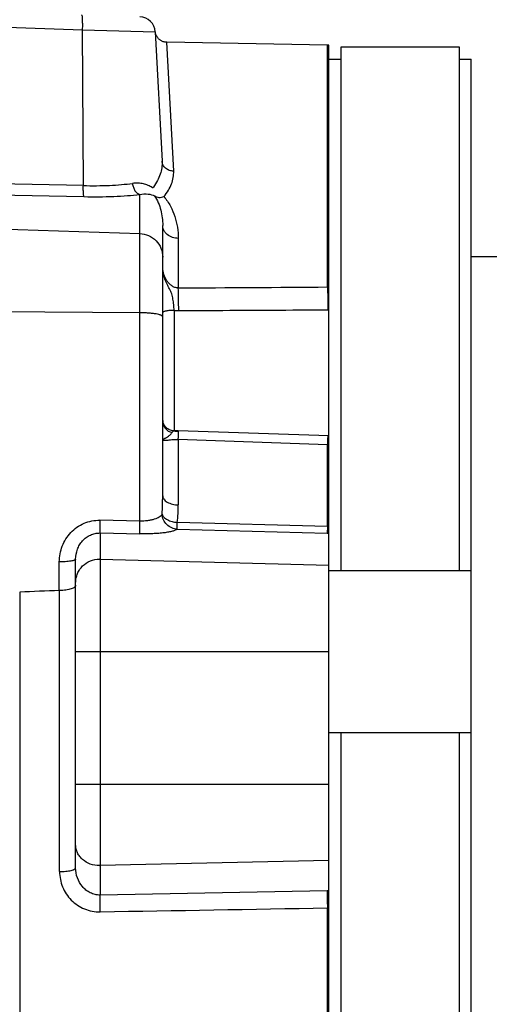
# Model space of a CAD drawing. Extents: x -1598 to 1181, y 8 to 1360.
# Tile 27 of 62: x -643 to -583, y 735 to 860. Entities that reach past the tile are written whole.
import ezdxf

# ---------------------------------------------------------------- set-up
doc = ezdxf.new("R2010")
doc.units = 0
doc.header["$LTSCALE"] = 65.395
doc.layers.add('SG38_1', color=7, linetype='CONTINUOUS')

msp = doc.modelspace()

# ---------------------------------------------------------------- linework, layer by layer
at = {"layer": 'SG38_1', "color": 9, "linetype": 'CONTINUOUS'}
for p, q in [((-646.69, 859.15), (-634.81, 858.74)), ((-634.81, 858.74), (-625.63, 858.48)), ((-634.72, 839.03), (-634.81, 858.74)), ((-623.3, 840.86), (-624.17, 857.15)), ((-603.87, 826.2), (-603.87, 856.79)), ((-627.58, 796.59), (-627.58, 837.9)), ((-646.69, 833.6), (-627.58, 832.95)), ((-622.72, 832.35), (-622.72, 826.08)), ((-627.58, 822.94), (-646.69, 823.06)), ((-623.24, 823.24), (-623.24, 808.03)), ((-622.72, 806.91), (-622.72, 798.64)), ((-603.87, 795.92), (-603.87, 806.25)), ((-627.58, 796.59), (-632.63, 796.7)), ((-632.61, 795.08), (-627.57, 794.97)), ((-632.61, 795.08), (-632.61, 749.28)), ((-622.87, 795.55), (-603.89, 795.06)), ((-637.76, 787.8), (-637.76, 791.43)), ((-632.61, 791.77), (-603.69, 791.03)), ((-642.76, 787.6), (-642.76, 652.48)), ((-637.72, 752.25), (-637.72, 787.8)), ((-603.69, 780.04), (-635.69, 780.04)), ((-635.69, 763.32), (-603.69, 763.32)), ((-603.69, 753.66), (-632.61, 753.01)), ((-603.87, 692.42), (-603.87, 747.66))]:
    msp.add_line(p, q, dxfattribs=at)
at = {"layer": 'SG38_1', "color": 6, "linetype": 'CONTINUOUS'}
for p, q in [((-625.63, 858.49), (-625.63, 858.53)), ((-625.62, 858.41), (-625.63, 858.49)), ((-625.63, 858.48), (-624.77, 842.1)), ((-603.87, 856.79), (-624.17, 857.15)), ((-603.69, 856.79), (-603.87, 856.79)), ((-603.69, 826.19), (-603.69, 856.79)), ((-587.19, 856.54), (-602.19, 856.54)), ((-602.19, 856.54), (-602.19, 790.29)), ((-587.19, 790.29), (-587.19, 856.54)), ((-585.69, 585.05), (-585.69, 855.02)), ((-624.69, 799.79), (-624.69, 833.99)), ((-624.69, 833.99), (-624.69, 833.99)), ((-585.69, 830.04), (-561.59, 830.04)), ((-603.69, 795.92), (-603.69, 823.32)), ((-603.69, 807.35), (-622.73, 808.01)), ((-603.87, 795.92), (-622.85, 796.41)), ((-603.69, 645.02), (-603.69, 795.06)), ((-635.69, 752.72), (-635.69, 791.78)), ((-585.69, 790.29), (-603.69, 790.29)), ((-585.69, 769.79), (-603.69, 769.79)), ((-602.19, 769.79), (-602.19, 670.29)), ((-587.19, 670.29), (-587.19, 769.79)), ((-603.89, 749.8), (-632.61, 749.28))]:
    msp.add_line(p, q, dxfattribs=at)
at = {"layer": 'SG38_1', "color": 2, "linetype": 'CONTINUOUS'}
for p, q in [((-603.69, 855.02), (-602.19, 855.02)), ((-587.19, 855.02), (-585.69, 855.02)), ((-634.72, 839.03), (-646.69, 839.27)), ((-628.51, 839.3), (-628.51, 839.3)), ((-628.51, 839.3), (-628.51, 839.3)), ((-646.69, 837.87), (-634.64, 837.63)), ((-603.69, 823.32), (-603.69, 826.19)), ((-603.69, 795.06), (-603.69, 795.92))]:
    msp.add_line(p, q, dxfattribs=at)
at = {"layer": 'SG38_1', "color": 6, "linetype": 'CONTINUOUS'}
for points in [[(-624.17, 857.15), (-624.19, 857.15), (-624.27, 857.15), (-624.35, 857.16), (-624.42, 857.17), (-624.5, 857.19), (-624.57, 857.21), (-624.64, 857.23), (-624.71, 857.26), (-624.78, 857.29), (-624.85, 857.33), (-624.92, 857.36), (-624.98, 857.41), (-625.05, 857.45), (-625.11, 857.5), (-625.16, 857.55), (-625.22, 857.6), (-625.27, 857.66), (-625.32, 857.72), (-625.36, 857.78), (-625.41, 857.84), (-625.45, 857.91), (-625.48, 857.98), (-625.51, 858.05), (-625.54, 858.12), (-625.57, 858.19), (-625.59, 858.26), (-625.61, 858.34), (-625.62, 858.41)], [(-622.73, 808.01), (-622.88, 808.01), (-623.02, 808.02), (-623.16, 808.03), (-623.29, 808.04)]]:
    msp.add_lwpolyline(points, dxfattribs=at)
for centre, radius, start, end in [((-627.63, 858.37), 2, 2.9998, 87.998), ((-623.19, 809.25), 1.5, 180, 257.9974), ((-637.73, 787.03), 0.77, 89.6569, 92.2551), ((-637.69, 793.62), 5.82, 269.6564, 270.0002)]:
    msp.add_arc(centre, radius, start, end, dxfattribs=at)
at = {"layer": 'SG38_1', "color": 2, "linetype": 'CONTINUOUS'}
for centre, radius, start, end in [((-603.89, 817.99), 8.21, 88.6168, 89.914), ((-603.79, 817.86), 5.46, 88.9202, 90.3204), ((-623.24, 809.45), 1.45, 185.9707, 188.955), ((-623.19, 809.51), 1.53, 263.8435, 265.1527), ((-623.19, 809.51), 1.53, 265.1523, 268.0343), ((-603.19, 819.38), 23.47, 268.3293, 268.783), ((-602.81, 836.82), 41.77, 268.5143, 268.7931)]:
    msp.add_arc(centre, radius, start, end, dxfattribs=at)
at = {"layer": 'SG38_1', "color": 9, "linetype": 'CONTINUOUS'}
for centre, radius, start, end in [((-622.7, 828.68), 5.47, 264.3577, 270.3327), ((-621.68, 836.7), 28.76, 266.8963, 268.0326), ((-604.83, 778.04), 29.28, 87.7636, 88.0249), ((-604.45, 784.09), 22.17, 88.0215, 88.502), ((-659.86, 799.8), 35.17, 356.1653, 359.9871), ((-642.05, 798.66), 19.33, 353.3192, 359.9469), ((-632.69, 788.73), 3.05, 88.5228, 90), ((-632.69, 756.47), 3.46, 270, 271.2991), ((-637.69, 760.77), 8.53, 269.7655, 270), ((-603.55, 730.84), 18.96, 90.4074, 91.0218), ((-603.57, 734.39), 13.27, 90.5026, 91.3048)]:
    msp.add_arc(centre, radius, start, end, dxfattribs=at)
at = {"layer": 'SG38_1', "color": 6, "linetype": 'CONTINUOUS'}
msp.add_ellipse((1681.92, 728.45), major_axis=(2773.55, -16.83), ratio=0.029785, start_param=2.561578, end_param=2.564878, dxfattribs=at)
at = {"layer": 'SG38_1', "color": 9, "linetype": 'CONTINUOUS'}
for points, knots in [([(-634.81, 858.74), (-634.81, 858.86), (-634.8, 859.1), (-634.8, 859.46), (-634.81, 859.78), (-634.82, 860.06), (-634.83, 860.29), (-634.85, 860.46), (-634.88, 860.57), (-634.9, 860.62), (-634.91, 860.63), (-634.92, 860.63)], [0, 0, 0, 0, 0.19557, 0.382141, 0.5531, 0.702412, 0.824858, 0.91629, 0.974039, 0.990355, 1, 1, 1, 1]), ([(-634.72, 839.03), (-633.62, 839), (-632, 839.01), (-629.93, 839.14), (-628.97, 839.24), (-628.51, 839.3)], [0, 0, 0, 0, 0.532939, 0.777634, 1, 1, 1, 1]), ([(-634.64, 837.63), (-633.39, 837.6), (-631.55, 837.62), (-629.2, 837.74), (-628.1, 837.84), (-627.58, 837.9)], [0, 0, 0, 0, 0.533007, 0.777742, 1, 1, 1, 1]), ([(-625.71, 837.74), (-625.53, 837.46), (-625.22, 836.87), (-624.81, 835.62), (-624.69, 834.64), (-624.69, 833.99)], [0, 0, 0, 0, 0.254707, 0.50309, 1, 1, 1, 1]), ([(-624.54, 837.63), (-624.22, 837.26), (-623.68, 836.45), (-623.12, 835.12), (-622.8, 833.75), (-622.72, 832.82), (-622.72, 832.35)], [0, 0, 0, 0, 0.260312, 0.508433, 0.753316, 1, 1, 1, 1]), ([(-622.72, 832.35), (-622.97, 832.35), (-623.47, 832.43), (-624.03, 832.73), (-624.37, 833.08), (-624.56, 833.38), (-624.67, 833.68), (-624.69, 833.89), (-624.69, 833.99)], [0, 0, 0, 0, 0.261322, 0.530631, 0.659681, 0.78127, 0.894619, 1, 1, 1, 1]), ([(-627.58, 832.95), (-627.2, 832.93), (-626.44, 832.76), (-625.48, 832.1), (-624.84, 831.13), (-624.69, 830.37), (-624.69, 829.99)], [0, 0, 0, 0, 0.251762, 0.502464, 0.751733, 1, 1, 1, 1]), ([(-623.24, 823.24), (-623.25, 823.36), (-623.27, 823.59), (-623.31, 824.07), (-623.38, 824.66), (-623.51, 825.22), (-623.67, 825.65), (-623.82, 825.95), (-623.98, 826.25), (-624.19, 826.67), (-624.43, 827.2), (-624.64, 827.89), (-624.69, 828.37), (-624.69, 828.62)], [0, 0, 0, 0, 0.063728, 0.128002, 0.255104, 0.377175, 0.436823, 0.496623, 0.557228, 0.618761, 0.744099, 0.871635, 1, 1, 1, 1]), ([(-622.72, 826.08), (-622.87, 826.08), (-623.17, 826.12), (-623.56, 826.33), (-623.89, 826.62), (-624.25, 827.09), (-624.57, 827.75), (-624.69, 828.33), (-624.69, 828.62)], [0, 0, 0, 0, 0.12535, 0.250807, 0.376186, 0.501732, 0.752968, 1, 1, 1, 1]), ([(-622.67, 823.21), (-622.67, 823.74), (-622.68, 824.69), (-622.7, 825.65), (-622.72, 826.08)], [0, 0, 0, 0, 0.549915, 1, 1, 1, 1]), ([(-622.67, 823.21), (-621.1, 823.22), (-617.17, 823.24), (-610.89, 823.28), (-606.18, 823.3), (-603.82, 823.32)], [0, 0, 0, 0, 0.25, 0.625, 1, 1, 1, 1]), ([(-624.69, 822.42), (-624.69, 822.44), (-624.7, 822.48), (-624.75, 822.53), (-624.82, 822.58), (-624.91, 822.62), (-625.03, 822.67), (-625.24, 822.73), (-625.55, 822.79), (-625.99, 822.86), (-626.48, 822.9), (-627.02, 822.93), (-627.39, 822.94), (-627.58, 822.94)], [0, 0, 0, 0, 0.017187, 0.038568, 0.066403, 0.101567, 0.144292, 0.194491, 0.316055, 0.462716, 0.629566, 0.810798, 1, 1, 1, 1]), ([(-623.24, 823.24), (-623.33, 823.24), (-623.51, 823.23), (-623.77, 823.22), (-624.03, 823.19), (-624.25, 823.16), (-624.44, 823.11), (-624.56, 823.07), (-624.63, 823.03), (-624.67, 823.01), (-624.69, 822.97), (-624.69, 822.96)], [0, 0, 0, 0, 0.176483, 0.355594, 0.527596, 0.681568, 0.80826, 0.902142, 0.936477, 0.963263, 1, 1, 1, 1]), ([(-622.72, 806.91), (-622.72, 806.99), (-622.71, 807.14), (-622.71, 807.35), (-622.7, 807.54), (-622.69, 807.68), (-622.69, 807.78), (-622.68, 807.84), (-622.68, 807.89), (-622.68, 807.93), (-622.68, 807.96), (-622.68, 807.98), (-622.67, 808), (-622.67, 808), (-622.67, 808), (-622.67, 808.01), (-622.67, 808.01)], [0, 0, 0, 0, 0.21405, 0.410487, 0.584382, 0.731592, 0.7941, 0.848634, 0.894888, 0.932784, 0.962269, 0.983293, 0.990617, 0.995813, 0.998913, 1, 1, 1, 1]), ([(-603.82, 807.36), (-603.82, 807.36), (-603.82, 807.35), (-603.82, 807.35), (-603.82, 807.35), (-603.83, 807.33), (-603.83, 807.31), (-603.83, 807.28), (-603.83, 807.24), (-603.83, 807.19), (-603.84, 807.13), (-603.84, 807.03), (-603.85, 806.89), (-603.86, 806.7), (-603.87, 806.48), (-603.87, 806.33), (-603.87, 806.25)], [0, 0, 0, 0, 0.00108, 0.004175, 0.009365, 0.016685, 0.037704, 0.067191, 0.105093, 0.151357, 0.205906, 0.268437, 0.415697, 0.589625, 0.786048, 1, 1, 1, 1]), ([(-624.69, 806.96), (-624.69, 806.94), (-624.68, 806.9), (-624.65, 806.86), (-624.6, 806.83), (-624.51, 806.8), (-624.35, 806.8), (-624.13, 806.82), (-623.86, 806.86), (-623.53, 806.9), (-623.14, 806.92), (-622.87, 806.92), (-622.72, 806.91)], [0, 0, 0, 0, 0.027701, 0.052855, 0.079853, 0.111583, 0.193322, 0.301115, 0.435413, 0.597653, 0.788584, 1, 1, 1, 1]), ([(-624.69, 799.79), (-624.69, 799.72), (-624.66, 799.57), (-624.55, 799.35), (-624.37, 799.15), (-624.01, 798.9), (-623.45, 798.7), (-622.97, 798.64), (-622.72, 798.64)], [0, 0, 0, 0, 0.084553, 0.179859, 0.290067, 0.416438, 0.704422, 1, 1, 1, 1]), ([(-624.77, 797.44), (-624.85, 797.3), (-625.07, 797.11), (-625.42, 796.92), (-625.76, 796.8), (-626.16, 796.7), (-626.77, 796.6), (-627.26, 796.58), (-627.58, 796.59)], [0, 0, 0, 0, 0.165184, 0.270498, 0.391656, 0.527892, 0.676936, 1, 1, 1, 1]), ([(-622.87, 795.55), (-623.1, 795.57), (-623.58, 795.69), (-624.2, 796.11), (-624.63, 796.73), (-624.75, 797.21), (-624.77, 797.44)], [0, 0, 0, 0, 0.239202, 0.498398, 0.758572, 1, 1, 1, 1]), ([(-624.77, 797.44), (-624.72, 797.31), (-624.59, 797.12), (-624.34, 796.92), (-624.1, 796.76), (-623.82, 796.63), (-623.4, 796.49), (-623.08, 796.43), (-622.85, 796.41)], [0, 0, 0, 0, 0.182393, 0.295574, 0.42264, 0.561301, 0.707162, 1, 1, 1, 1]), ([(-637.76, 791.43), (-637.76, 791.76), (-637.69, 792.44), (-637.41, 793.43), (-636.95, 794.34), (-636.33, 795.15), (-635.55, 795.83), (-634.65, 796.34), (-633.66, 796.64), (-632.97, 796.7), (-632.63, 796.7)], [0, 0, 0, 0, 0.124324, 0.248642, 0.373084, 0.497762, 0.622768, 0.748162, 0.873934, 1, 1, 1, 1]), ([(-632.63, 796.7), (-632.63, 796.5), (-632.63, 796.14), (-632.63, 795.71), (-632.63, 795.42), (-632.62, 795.27), (-632.62, 795.16), (-632.61, 795.1), (-632.61, 795.08)], [0, 0, 0, 0, 0.362502, 0.673716, 0.795516, 0.890741, 0.958396, 1, 1, 1, 1]), ([(-627.57, 794.97), (-627.57, 794.99), (-627.58, 795.06), (-627.58, 795.18), (-627.59, 795.35), (-627.59, 795.64), (-627.59, 796.06), (-627.59, 796.41), (-627.58, 796.59)], [0, 0, 0, 0, 0.046665, 0.122039, 0.225518, 0.353555, 0.662827, 1, 1, 1, 1]), ([(-622.87, 795.55), (-622.87, 795.65), (-622.86, 795.94), (-622.86, 796.22), (-622.85, 796.41)], [0, 0, 0, 0, 0.343687, 1, 1, 1, 1]), ([(-635.69, 791.78), (-635.69, 792.2), (-635.57, 792.83), (-635.21, 793.59), (-634.84, 794.1), (-634.37, 794.52), (-633.83, 794.84), (-633.24, 795.04), (-632.82, 795.08), (-632.61, 795.08)], [0, 0, 0, 0, 0.250616, 0.3761, 0.501228, 0.626124, 0.750814, 0.875395, 1, 1, 1, 1]), ([(-622.87, 795.55), (-622.94, 795.5), (-623.14, 795.4), (-623.5, 795.28), (-623.98, 795.18), (-624.55, 795.09), (-625.22, 795.03), (-626.23, 794.96), (-627.02, 794.96), (-627.57, 794.97)], [0, 0, 0, 0, 0.057566, 0.137143, 0.2388, 0.36131, 0.502383, 0.658765, 1, 1, 1, 1]), ([(-635.69, 791.77), (-635.69, 791.75), (-635.72, 791.71), (-635.77, 791.67), (-635.84, 791.64), (-635.93, 791.61), (-636.08, 791.56), (-636.32, 791.52), (-636.64, 791.47), (-637.01, 791.44), (-637.38, 791.43), (-637.63, 791.43), (-637.76, 791.43)], [0, 0, 0, 0, 0.034044, 0.060258, 0.094533, 0.137566, 0.189448, 0.318327, 0.474753, 0.648245, 0.826911, 1, 1, 1, 1]), ([(-635.69, 788.82), (-635.69, 789.01), (-635.65, 789.4), (-635.48, 789.96), (-635.2, 790.47), (-634.7, 791.07), (-633.86, 791.62), (-633.08, 791.77), (-632.69, 791.77)], [0, 0, 0, 0, 0.124355, 0.248854, 0.373619, 0.498731, 0.748851, 1, 1, 1, 1]), ([(-632.69, 753), (-633.08, 753), (-633.85, 753.13), (-634.69, 753.61), (-635.19, 754.14), (-635.48, 754.6), (-635.65, 755.09), (-635.69, 755.43), (-635.69, 755.6)], [0, 0, 0, 0, 0.265596, 0.521961, 0.645621, 0.765962, 0.883698, 1, 1, 1, 1]), ([(-637.69, 752.25), (-637.57, 752.25), (-637.32, 752.25), (-636.95, 752.28), (-636.6, 752.32), (-636.29, 752.38), (-636.06, 752.44), (-635.91, 752.5), (-635.79, 752.56), (-635.69, 752.64), (-635.69, 752.72)], [0, 0, 0, 0, 0.172222, 0.348574, 0.518917, 0.67236, 0.799609, 0.85157, 0.895457, 1, 1, 1, 1]), ([(-632.61, 749.28), (-632.82, 749.28), (-633.25, 749.33), (-633.86, 749.55), (-634.4, 749.89), (-635.01, 750.49), (-635.54, 751.44), (-635.69, 752.29), (-635.69, 752.72)], [0, 0, 0, 0, 0.125163, 0.250368, 0.375626, 0.500925, 0.750536, 1, 1, 1, 1]), ([(-637.72, 752.25), (-637.72, 751.92), (-637.66, 751.26), (-637.37, 750.3), (-636.9, 749.41), (-636.26, 748.63), (-635.48, 747.98), (-634.59, 747.5), (-633.61, 747.21), (-632.93, 747.15), (-632.59, 747.16)], [0, 0, 0, 0, 0.123091, 0.246702, 0.370945, 0.495847, 0.621348, 0.747329, 0.873615, 1, 1, 1, 1]), ([(-632.59, 747.16), (-632.6, 747.57), (-632.61, 748.16), (-632.61, 748.87), (-632.61, 749.16), (-632.61, 749.28)], [0, 0, 0, 0, 0.587859, 0.830879, 1, 1, 1, 1]), ([(-603.89, 749.8), (-603.89, 749.67), (-603.9, 749.36), (-603.89, 748.65), (-603.88, 748.07), (-603.87, 747.66)], [0, 0, 0, 0, 0.177923, 0.427481, 1, 1, 1, 1])]:
    msp.add_open_spline(points, degree=3, knots=knots, dxfattribs=at)
at = {"layer": 'SG38_1', "color": 2, "linetype": 'CONTINUOUS'}
for points, knots in [([(-624.77, 842.1), (-624.76, 841.83), (-624.79, 841.27), (-624.98, 840.44), (-625.34, 839.62), (-625.66, 839.1), (-625.84, 838.84)], [0, 0, 0, 0, 0.233002, 0.474116, 0.72843, 1, 1, 1, 1]), ([(-623.3, 840.85), (-623.49, 840.86), (-623.86, 840.92), (-624.34, 841.19), (-624.67, 841.6), (-624.77, 841.93), (-624.77, 842.1)], [0, 0, 0, 0, 0.264422, 0.520167, 0.764244, 1, 1, 1, 1]), ([(-624.54, 837.63), (-624.33, 837.88), (-623.96, 838.4), (-623.56, 839.21), (-623.32, 840.03), (-623.29, 840.59), (-623.3, 840.86)], [0, 0, 0, 0, 0.277619, 0.533376, 0.77197, 1, 1, 1, 1]), ([(-634.64, 837.63), (-634.65, 837.65), (-634.67, 837.71), (-634.68, 837.81), (-634.7, 837.95), (-634.71, 838.12), (-634.72, 838.32), (-634.73, 838.63), (-634.73, 838.87), (-634.72, 839.03)], [0, 0, 0, 0, 0.048167, 0.123537, 0.22457, 0.348652, 0.492415, 0.651899, 1, 1, 1, 1]), ([(-626.03, 838.77), (-626.19, 838.88), (-626.55, 839.07), (-627.14, 839.26), (-627.68, 839.34), (-628.15, 839.34), (-628.38, 839.32), (-628.51, 839.3)], [0, 0, 0, 0, 0.225134, 0.464336, 0.721511, 0.85797, 1, 1, 1, 1]), ([(-628.51, 839.3), (-628.49, 839.13), (-628.42, 838.81), (-628.22, 838.38), (-627.94, 838.06), (-627.7, 837.93), (-627.58, 837.9)], [0, 0, 0, 0, 0.286288, 0.555411, 0.794056, 1, 1, 1, 1]), ([(-625.84, 838.84), (-625.86, 838.82), (-625.88, 838.79), (-625.93, 838.76), (-625.97, 838.75), (-626.01, 838.76), (-626.02, 838.76), (-626.03, 838.77)], [0, 0, 0, 0, 0.281442, 0.529384, 0.755701, 0.872477, 1, 1, 1, 1]), ([(-627.58, 837.9), (-627.24, 837.97), (-626.6, 838.01), (-625.97, 837.85), (-625.71, 837.74)], [0, 0, 0, 0, 0.554509, 1, 1, 1, 1]), ([(-625.71, 837.74), (-625.63, 837.68), (-625.46, 837.59), (-625.05, 837.5), (-624.74, 837.56), (-624.54, 837.63)], [0, 0, 0, 0, 0.239852, 0.483507, 1, 1, 1, 1]), ([(-603.87, 826.2), (-603.85, 825.76), (-603.83, 824.81), (-603.82, 823.85), (-603.82, 823.32)], [0, 0, 0, 0, 0.44961, 1, 1, 1, 1]), ([(-623.35, 807.99), (-623.51, 808.01), (-623.83, 808.09), (-624.24, 808.37), (-624.54, 808.76), (-624.65, 809.07), (-624.67, 809.23)], [0, 0, 0, 0, 0.251817, 0.502548, 0.75186, 1, 1, 1, 1]), ([(-624.69, 806.96), (-624.69, 806.95), (-624.67, 806.95), (-624.65, 806.96), (-624.63, 806.96), (-624.59, 806.98), (-624.54, 807), (-624.46, 807.03), (-624.35, 807.09), (-624.17, 807.19), (-623.94, 807.34), (-623.72, 807.52), (-623.57, 807.69), (-623.49, 807.8), (-623.42, 807.9), (-623.37, 807.97), (-623.33, 808.02), (-623.3, 808.04), (-623.29, 808.04)], [0, 0, 0, 0, 0.008909, 0.01947, 0.034211, 0.05298, 0.075631, 0.131803, 0.201, 0.281319, 0.466372, 0.661294, 0.751216, 0.830378, 0.895865, 0.945889, 0.979906, 1, 1, 1, 1]), ([(-623.29, 808.04), (-623.28, 808.04), (-623.27, 808.03), (-623.25, 808.01), (-623.24, 807.99), (-623.24, 807.98)], [0, 0, 0, 0, 0.177431, 0.512611, 1, 1, 1, 1]), ([(-603.87, 795.92), (-603.88, 795.73), (-603.88, 795.45), (-603.89, 795.16), (-603.89, 795.06)], [0, 0, 0, 0, 0.657193, 1, 1, 1, 1])]:
    msp.add_open_spline(points, degree=3, knots=knots, dxfattribs=at)
at = {"layer": 'SG38_1', "color": 9, "linetype": 'CONTINUOUS'}
for points in [[(-622.72, 826.08), (-616.44, 826.12), (-610.16, 826.16), (-603.87, 826.2)], [(-603.87, 806.25), (-610.16, 806.47), (-616.44, 806.69), (-622.72, 806.91)]]:
    msp.add_open_spline(points, degree=3, dxfattribs=at)
at = {"layer": 'SG38_1', "color": 6, "linetype": 'CONTINUOUS'}
msp.add_open_spline([(-635.69, 788.49), (-635.69, 788.44), (-635.72, 788.34), (-635.85, 788.21), (-636.03, 788.09), (-636.28, 787.99), (-636.58, 787.91), (-636.93, 787.85), (-637.3, 787.81), (-637.56, 787.8), (-637.69, 787.8)], degree=3, knots=[0, 0, 0, 0, 0.061752, 0.137952, 0.235507, 0.355621, 0.496427, 0.654209, 0.823998, 1, 1, 1, 1], dxfattribs=at)
msp.add_open_spline([(-632.59, 747.16), (-623.02, 747.32), (-613.45, 747.49), (-603.87, 747.66)], degree=3, dxfattribs=at)

doc.saveas('drawing.dxf')
